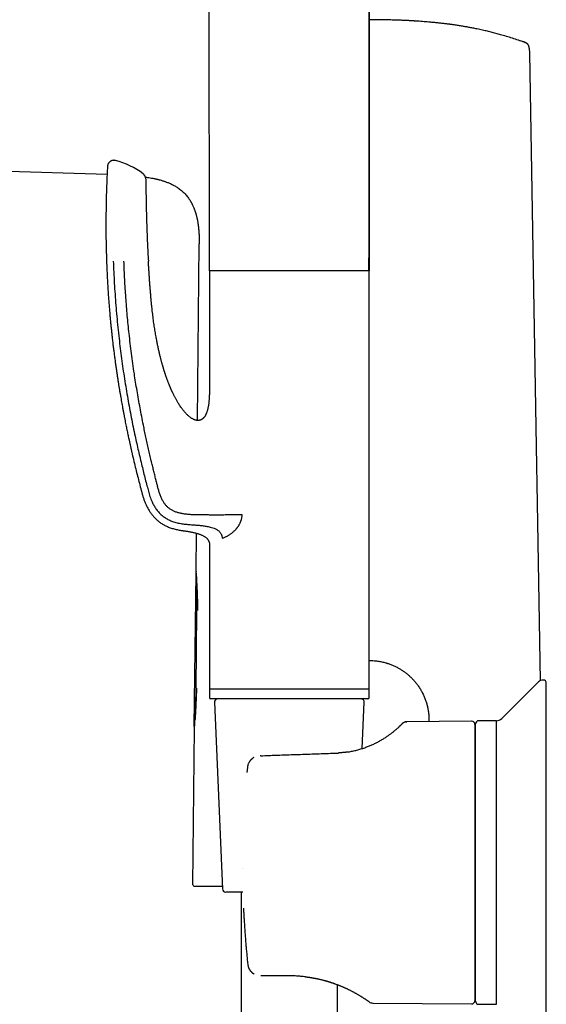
# Model space of a CAD drawing. Header units: millimetres. Extents: x 8 to 722, y 12 to 896.
# Tile 28 of 56: x 111 to 193, y 646 to 799. Entities that reach past the tile are written whole.
import ezdxf

# ---------------------------------------------------------------- set-up
doc = ezdxf.new("R2010")
doc.units = ezdxf.units.MM

msp = doc.modelspace()

# ---------------------------------------------------------------- linework, layer by layer
at = {"color": 7, "linetype": 'Continuous', "lineweight": 30}
for p, q in [((165.53, 883.38), (165.4, 759.6)), ((140.63, 759.6), (140.53, 857.76)), ((189.61, 795.1), (189.34, 795.19)), ((189.61, 795.1), (189.6, 795.1)), ((189.61, 795.1), (189.65, 795.08)), ((189.61, 795.1), (189.61, 795.1)), ((190.29, 794.21), (190.29, 794.17)), ((190.29, 794.17), (190.29, 794.2)), ((190.29, 794.17), (190.3, 793.42)), ((190.3, 793.42), (191.37, 732.29)), ((124.73, 774.56), (61.94, 776.59)), ((138.77, 736.36), (139.04, 763.82)), ((140.63, 759.6), (140.63, 742.1)), ((142.79, 759.6), (140.63, 759.6)), ((165.43, 759.6), (142.79, 759.6)), ((165.43, 694.6), (165.43, 759.6)), ((191.37, 732.29), (191.52, 723.53)), ((191.52, 723.53), (192, 695.93)), ((138.54, 712.96), (138.6, 718.85)), ((142.59, 718.05), (142.79, 718.14)), ((140.63, 717.1), (140.63, 694.6)), ((138.25, 688.81), (138.56, 712.63)), ((138.56, 712.66), (138.56, 712.73)), ((138.56, 712.56), (138.56, 712.58)), ((138.57, 694.66), (138.69, 706.73)), ((138.75, 706.86), (138.75, 706.86)), ((140.63, 694.8), (140.63, 693.3)), ((142.79, 694.6), (140.63, 694.6)), ((165.43, 694.6), (142.79, 694.6)), ((165.43, 693.3), (165.43, 694.8)), ((191.72, 695.74), (186, 690.05)), ((192.93, 639.84), (192.93, 695.53)), ((165.23, 693.1), (140.83, 693.1)), ((141.4, 692.57), (142.66, 663.57)), ((164.35, 685.39), (164.66, 692.57)), ((138.07, 664.22), (138.3, 688.54)), ((138.25, 688.81), (138.25, 688.85)), ((138.25, 688.81), (138.32, 688.85)), ((181.34, 689.64), (171.25, 689.56)), ((181.85, 689.14), (181.85, 646.22)), ((181.93, 646.16), (181.93, 689.21)), ((185.18, 689.71), (182.43, 689.71)), ((185.18, 645.66), (185.18, 689.71)), ((181.93, 688.28), (181.85, 688.28)), ((146.52, 682.45), (146.44, 681.69)), ((146.44, 681.69), (146.44, 681.68)), ((145.81, 663.1), (143.16, 663.1)), ((145.53, 663.1), (145.53, 615.02)), ((148.69, 650.08), (148.59, 650.08)), ((153.03, 650.08), (148.69, 650.08)), ((153.03, 650.08), (153.06, 650.08)), ((160.53, 615.27), (160.53, 648.7)), ((181.85, 647.08), (181.93, 647.08)), ((164.33, 646.78), (164.33, 646.78)), ((165.99, 645.85), (181.34, 645.72)), ((182.43, 645.66), (185.18, 645.66))]:
    msp.add_line(p, q, dxfattribs=at)
at = {"color": 7, "linetype": 'Continuous', "lineweight": 30, "flags": 128}
for points in [[(132.04, 773.94), (132.04, 773.94), (132.05, 773.94), (132.06, 773.94), (132.08, 773.93), (132.11, 773.93), (132.14, 773.92), (132.19, 773.91), (132.23, 773.9), (132.29, 773.89), (132.34, 773.88), (132.38, 773.87), (132.42, 773.86), (132.44, 773.85), (132.46, 773.85), (132.49, 773.84), (132.52, 773.83), (132.56, 773.82), (132.62, 773.81), (132.68, 773.79), (132.76, 773.77), (132.84, 773.75), (132.91, 773.74), (132.98, 773.72), (133.12, 773.68), (133.24, 773.64), (133.35, 773.61), (133.44, 773.58), (133.53, 773.55), (133.61, 773.53), (133.69, 773.5), (133.77, 773.47), (133.87, 773.44), (133.97, 773.4), (134.09, 773.35), (134.21, 773.31), (134.33, 773.26), (134.44, 773.21), (134.5, 773.18), (134.56, 773.16), (134.61, 773.13), (134.65, 773.11), (134.69, 773.09), (134.72, 773.08), (134.75, 773.07), (134.8, 773.04), (134.86, 773.01), (134.93, 772.98), (135.01, 772.93), (135.12, 772.88), (135.23, 772.81), (135.35, 772.74), (135.47, 772.67), (135.6, 772.59), (135.73, 772.5), (135.86, 772.41), (135.99, 772.31), (136.13, 772.21), (136.27, 772.09), (136.41, 771.97), (136.55, 771.84), (136.7, 771.7), (136.84, 771.56), (136.97, 771.42), (137.08, 771.28), (137.19, 771.15), (137.28, 771.03), (137.37, 770.91), (137.44, 770.8), (137.51, 770.7), (137.57, 770.62), (137.61, 770.55), (137.65, 770.48), (137.69, 770.42), (137.72, 770.37), (137.74, 770.33), (137.75, 770.32), (137.76, 770.29), (137.78, 770.27), (137.8, 770.23), (137.82, 770.19), (137.85, 770.14), (137.88, 770.09), (137.9, 770.03), (137.93, 769.98), (137.96, 769.93), (137.98, 769.88), (138.01, 769.82), (138.06, 769.72), (138.11, 769.61), (138.15, 769.5), (138.21, 769.37), (138.26, 769.23), (138.31, 769.09), (138.36, 768.96), (138.38, 768.89), (138.41, 768.83), (138.42, 768.77), (138.44, 768.72), (138.45, 768.68), (138.47, 768.64), (138.48, 768.6), (138.49, 768.56), (138.5, 768.52), (138.52, 768.47), (138.53, 768.41), (138.55, 768.34), (138.57, 768.26), (138.6, 768.17), (138.61, 768.1), (138.63, 768.03), (138.65, 767.96), (138.66, 767.9), (138.67, 767.85), (138.68, 767.81), (138.69, 767.78), (138.69, 767.76), (138.7, 767.74), (138.7, 767.72), (138.71, 767.68), (138.72, 767.63), (138.73, 767.57), (138.75, 767.5), (138.76, 767.44), (138.78, 767.32), (138.8, 767.21), (138.82, 767.08), (138.84, 766.96), (138.86, 766.85), (138.87, 766.76), (138.88, 766.67), (138.89, 766.59), (138.9, 766.51), (138.91, 766.44), (138.92, 766.36), (138.93, 766.28), (138.94, 766.2), (138.94, 766.12), (138.95, 766.04), (138.96, 765.96), (138.97, 765.89), (138.97, 765.86), (138.97, 765.82), (138.97, 765.79), (138.98, 765.76), (138.98, 765.72), (138.98, 765.69), (138.99, 765.66), (138.99, 765.63), (138.99, 765.59), (138.99, 765.56), (138.99, 765.53), (139, 765.5), (139, 765.46), (139, 765.42), (139, 765.39), (139, 765.35), (139, 765.32), (139.01, 765.28), (139.01, 765.25), (139.01, 765.25)], [(138.54, 712.95), (138.54, 712.95), (138.54, 712.96)], [(138.3, 688.54), (138.31, 688.55), (138.31, 688.55)], [(145.75, 666.69), (145.75, 666.69), (145.75, 666.68)], [(145.91, 660.59), (145.91, 660.6), (145.91, 660.6)]]:
    msp.add_lwpolyline(points, dxfattribs=at)
at = {"color": 7, "linetype": 'Continuous', "lineweight": 30}
for centre, radius, start, end in [((122.74, 764.37), 12.81, 53.651, 75.0307), ((129.74, 773.88), 1, 0.4565, 53.651), ((192.43, 695.03), 1, 90, 134.8031), ((192.43, 695.53), 0.5, 0, 90), ((140.83, 693.3), 0.2, 180, 270), ((141.9, 692.6), 0.5, 90, 182.4813), ((164.16, 692.6), 0.5, 357.5187, 90), ((165.23, 693.3), 0.2, 270, 0), ((185.16, 690.91), 1.2, 271, 314.8031), ((181.35, 689.14), 0.5, 0, 90.5), ((182.43, 689.21), 0.5, 90, 180), ((138.27, 664.22), 0.2, 179.4437, 270), ((143.16, 663.6), 0.5, 182.4813, 270), ((166, 646.85), 1, 233.8827, 269.5027), ((181.35, 646.22), 0.5, 269.5, 0), ((182.43, 646.16), 0.5, 180, 270)]:
    msp.add_arc(centre, radius, start, end, dxfattribs=at)
for points, knots in [([(165.39, 759.6), (165.39, 759.79), (165.39, 760.43), (165.4, 761.51), (165.4, 762.82), (165.4, 764.12), (165.4, 765.4), (165.4, 766.64), (165.4, 767.85), (165.4, 769.02), (165.4, 770.17), (165.4, 771.32), (165.4, 772.44), (165.4, 773.56), (165.4, 774.66), (165.41, 775.75), (165.41, 776.83), (165.41, 777.89), (165.41, 778.93), (165.41, 779.95), (165.41, 780.95), (165.41, 781.95), (165.41, 782.95), (165.41, 783.93), (165.42, 784.91), (165.42, 785.87), (165.42, 786.81), (165.42, 787.73), (165.42, 788.63), (165.42, 789.53), (165.42, 790.41), (165.42, 791.29), (165.42, 792.16), (165.43, 793.02), (165.43, 793.86), (165.43, 794.7), (165.43, 795.51), (165.43, 796.32), (165.43, 797.11), (165.43, 797.89), (165.43, 798.65), (165.44, 799.41), (165.44, 800.41), (165.44, 801.64), (165.44, 803.2), (165.44, 804.85), (165.45, 806.59), (165.45, 808.5), (165.45, 810.61), (165.46, 812.89), (165.46, 815.16), (165.46, 817.34), (165.46, 819.45), (165.47, 821.46), (165.47, 823.47), (165.47, 825.04), (165.47, 826.17), (165.47, 826.87), (165.47, 827.57), (165.47, 828.28), (165.47, 829), (165.47, 829.73), (165.47, 830.48), (165.48, 831.24), (165.48, 832.02), (165.48, 832.83), (165.48, 833.65), (165.48, 834.5), (165.48, 835.35), (165.48, 836.22), (165.48, 837.11), (165.48, 838), (165.48, 838.91), (165.48, 839.84), (165.49, 840.79), (165.49, 841.77), (165.49, 842.77), (165.49, 843.78), (165.49, 844.81), (165.49, 845.85), (165.49, 846.91), (165.49, 847.99), (165.49, 849.08), (165.49, 850.19), (165.5, 851.32), (165.5, 852.46), (165.5, 853.6), (165.5, 854.76), (165.5, 855.93), (165.5, 857.13), (165.5, 858.35), (165.5, 859.59), (165.51, 860.86), (165.51, 862.14), (165.51, 863.43), (165.51, 864.75), (165.51, 866.08), (165.51, 867.43), (165.51, 868.79), (165.52, 870.17), (165.52, 871.57), (165.52, 872.98), (165.52, 874.41), (165.52, 875.82), (165.52, 877.2), (165.52, 878.56), (165.53, 879.93), (165.53, 881.32), (165.53, 882.47), (165.53, 883.16), (165.53, 883.38)], [0, 0, 0, 0, 0.004755, 0.015474, 0.026073, 0.036553, 0.046913, 0.057155, 0.066702, 0.076143, 0.085478, 0.094708, 0.103831, 0.112848, 0.12176, 0.130565, 0.139265, 0.147859, 0.156196, 0.164432, 0.172565, 0.180596, 0.188668, 0.196635, 0.204495, 0.21225, 0.219899, 0.227309, 0.234617, 0.241822, 0.248926, 0.256069, 0.263107, 0.270038, 0.276863, 0.283582, 0.290194, 0.296701, 0.303087, 0.309368, 0.315543, 0.321647, 0.327736, 0.339662, 0.351541, 0.36562, 0.379631, 0.393575, 0.412144, 0.430593, 0.44892, 0.467126, 0.483537, 0.499848, 0.51606, 0.532173, 0.537821, 0.543457, 0.549087, 0.554815, 0.56068, 0.566571, 0.572594, 0.578747, 0.585032, 0.591565, 0.598233, 0.605038, 0.611978, 0.619054, 0.626135, 0.633348, 0.640691, 0.648165, 0.655927, 0.663825, 0.671859, 0.680029, 0.688336, 0.696779, 0.705358, 0.714055, 0.722887, 0.731855, 0.740958, 0.750197, 0.759404, 0.768741, 0.778209, 0.787808, 0.797738, 0.807804, 0.818006, 0.828345, 0.838819, 0.849431, 0.860178, 0.871062, 0.882082, 0.893238, 0.904531, 0.915959, 0.927524, 0.939226, 0.950072, 0.961032, 0.972107, 0.983297, 0.994601, 1, 1, 1, 1]), ([(182.06, 797.21), (181.92, 797.24), (181.59, 797.3), (181.06, 797.4), (180.48, 797.51), (179.89, 797.61), (179.3, 797.7), (178.71, 797.79), (178.31, 797.85), (178.09, 797.88), (178.02, 797.89), (177.96, 797.9), (177.89, 797.9), (177.82, 797.91), (177.58, 797.94), (177.17, 798), (176.56, 798.07), (175.95, 798.13), (175.32, 798.19), (174.73, 798.25), (174.19, 798.29), (173.7, 798.33), (173.32, 798.36), (173.05, 798.38), (172.9, 798.39), (172.76, 798.4), (172.62, 798.4), (172.48, 798.41), (172.35, 798.42), (172.22, 798.43), (172.04, 798.44), (171.82, 798.45), (171.56, 798.47), (171.29, 798.48), (171.01, 798.49), (170.71, 798.51), (170.39, 798.52), (170.03, 798.53), (169.63, 798.55), (169.22, 798.56), (168.81, 798.57), (168.4, 798.58), (167.99, 798.59), (167.57, 798.6), (167.13, 798.61), (166.68, 798.61), (166.22, 798.61), (165.81, 798.62), (165.55, 798.62), (165.44, 798.62)], [0, 0, 0, 0, 0.024757, 0.060684, 0.095996, 0.130696, 0.168161, 0.204889, 0.236601, 0.240711, 0.244812, 0.248903, 0.252984, 0.257056, 0.261117, 0.296427, 0.332615, 0.369683, 0.407633, 0.446468, 0.475511, 0.505031, 0.535029, 0.543959, 0.552931, 0.561944, 0.570338, 0.578036, 0.585979, 0.59417, 0.602606, 0.617488, 0.63308, 0.649383, 0.666397, 0.684123, 0.702561, 0.725204, 0.748837, 0.773459, 0.799069, 0.822771, 0.84726, 0.872536, 0.898599, 0.925448, 0.953082, 0.981499, 1, 1, 1, 1]), ([(189.61, 795.1), (189.35, 795.18), (188.78, 795.37), (187.89, 795.66), (186.96, 795.96), (186.09, 796.21), (185.28, 796.44), (184.54, 796.64), (183.79, 796.82), (183, 797.01), (182.24, 797.17), (181.74, 797.27), (181.53, 797.31)], [0, 0, 0, 0, 0.098341, 0.215183, 0.331972, 0.448685, 0.540327, 0.631913, 0.723446, 0.814936, 0.92381, 1, 1, 1, 1]), ([(189.61, 795.1), (189.44, 795.15), (189.2, 795.23), (188.97, 795.31), (188.91, 795.33)], [0, 0, 0, 0, 0.732147, 1, 1, 1, 1]), ([(190.29, 794.17), (190.29, 794.2), (190.29, 794.26), (190.27, 794.35), (190.24, 794.45), (190.21, 794.55), (190.16, 794.65), (190.1, 794.74), (190.03, 794.82), (189.96, 794.9), (189.87, 794.96), (189.79, 795.02), (189.7, 795.06), (189.64, 795.09), (189.61, 795.1)], [0, 0, 0, 0, 0.070803, 0.15343, 0.237909, 0.323836, 0.410758, 0.498193, 0.585638, 0.67259, 0.758564, 0.843108, 0.925815, 1, 1, 1, 1]), ([(124.8, 775.83), (124.78, 775.57), (124.75, 774.94), (124.7, 773.94), (124.66, 772.84), (124.62, 771.75), (124.59, 770.68), (124.57, 769.63), (124.56, 768.6), (124.55, 767.58), (124.55, 766.57), (124.55, 765.57), (124.56, 764.57), (124.58, 763.59), (124.6, 762.62), (124.63, 761.66), (124.66, 760.72), (124.7, 759.8), (124.74, 758.88), (124.79, 757.98), (124.84, 757.1), (124.89, 756.23), (124.95, 755.37), (125.02, 754.53), (125.08, 753.72), (125.15, 752.95), (125.21, 752.22), (125.28, 751.5), (125.35, 750.78), (125.43, 750.08), (125.5, 749.38), (125.58, 748.66), (125.67, 747.94), (125.76, 747.23), (125.85, 746.54), (125.94, 745.86), (126.03, 745.19), (126.12, 744.56), (126.21, 743.95), (126.29, 743.38), (126.38, 742.82), (126.46, 742.27), (126.55, 741.73), (126.63, 741.21), (126.72, 740.7), (126.81, 740.19), (126.89, 739.7), (126.98, 739.23), (127.06, 738.76), (127.15, 738.28), (127.24, 737.79), (127.33, 737.28), (127.43, 736.8), (127.52, 736.34), (127.6, 735.91), (127.69, 735.5), (127.76, 735.11), (127.84, 734.74), (127.92, 734.37), (127.99, 734.02), (128.06, 733.69), (128.15, 733.31), (128.24, 732.88), (128.35, 732.39), (128.46, 731.91), (128.62, 731.2), (128.83, 730.27), (129.11, 729.12), (129.39, 727.99), (129.67, 726.88), (129.88, 726.09), (130.01, 725.59), (130.06, 725.4), (130.12, 725.2), (130.17, 724.99), (130.23, 724.77), (130.3, 724.54), (130.37, 724.31), (130.46, 724.06), (130.55, 723.82), (130.64, 723.58), (130.74, 723.35), (130.85, 723.12), (130.97, 722.87), (131.1, 722.63), (131.24, 722.39), (131.38, 722.17), (131.53, 721.96), (131.69, 721.74), (131.86, 721.53), (132.05, 721.32), (132.25, 721.11), (132.45, 720.92), (132.66, 720.74), (132.87, 720.57), (133.1, 720.42), (133.34, 720.26), (133.58, 720.12), (133.84, 719.99), (134.11, 719.86), (134.39, 719.75), (134.68, 719.64), (134.98, 719.55), (135.29, 719.47), (135.6, 719.39), (135.93, 719.33), (136.23, 719.27), (136.44, 719.25), (136.53, 719.24)], [0, 0, 0, 0, 0.012785, 0.031248, 0.049482, 0.067486, 0.085261, 0.102496, 0.119511, 0.136305, 0.15288, 0.169566, 0.186025, 0.202255, 0.218257, 0.234031, 0.249577, 0.264896, 0.279987, 0.29485, 0.309485, 0.323893, 0.338073, 0.352025, 0.365749, 0.378129, 0.390317, 0.402314, 0.41412, 0.425733, 0.437154, 0.449395, 0.461407, 0.47319, 0.484744, 0.496069, 0.507164, 0.51803, 0.527788, 0.537353, 0.546725, 0.555903, 0.564887, 0.573677, 0.582273, 0.590675, 0.598882, 0.606894, 0.614712, 0.622334, 0.631067, 0.639528, 0.647717, 0.655634, 0.662679, 0.669494, 0.676078, 0.68243, 0.68855, 0.694438, 0.700095, 0.705519, 0.713732, 0.721927, 0.730123, 0.738321, 0.757843, 0.777372, 0.796908, 0.815565, 0.834229, 0.837515, 0.840807, 0.844228, 0.847826, 0.851604, 0.8555, 0.859584, 0.863857, 0.86832, 0.872318, 0.876462, 0.880753, 0.885192, 0.889779, 0.894516, 0.898696, 0.902992, 0.907403, 0.911927, 0.916566, 0.921317, 0.926184, 0.930539, 0.934985, 0.939522, 0.944151, 0.94887, 0.95368, 0.958577, 0.963566, 0.968647, 0.973821, 0.979087, 0.984443, 0.989887, 0.99542, 1, 1, 1, 1]), ([(126.05, 776.74), (126.02, 776.75), (125.97, 776.76), (125.88, 776.77), (125.8, 776.77), (125.72, 776.77), (125.64, 776.76), (125.57, 776.75), (125.5, 776.73), (125.43, 776.71), (125.38, 776.68), (125.33, 776.66), (125.28, 776.63), (125.24, 776.6), (125.19, 776.57), (125.14, 776.53), (125.09, 776.48), (125.04, 776.43), (124.99, 776.36), (124.94, 776.29), (124.89, 776.21), (124.85, 776.12), (124.83, 776.03), (124.8, 775.93), (124.8, 775.86), (124.8, 775.83)], [0, 0, 0, 0, 0.050048, 0.098823, 0.145902, 0.190894, 0.23345, 0.27327, 0.317088, 0.356266, 0.390555, 0.419784, 0.449133, 0.477702, 0.50999, 0.545945, 0.585475, 0.628436, 0.674627, 0.723778, 0.775552, 0.829545, 0.885294, 0.942291, 1, 1, 1, 1]), ([(130.7, 774.17), (130.8, 774.15), (131.03, 774.12), (131.4, 774.06), (131.81, 773.99), (132.07, 773.94), (132.19, 773.91)], [0, 0, 0, 0, 0.193717, 0.471986, 0.750167, 1, 1, 1, 1]), ([(130.74, 773.88), (130.75, 773.29), (130.76, 772.09), (130.79, 770.3), (130.83, 768.51), (130.88, 766.85), (130.93, 765.31), (130.99, 763.91), (131.06, 762.5), (131.11, 761.56), (131.14, 761.1)], [0, 0, 0, 0, 0.140001, 0.279998, 0.419994, 0.559993, 0.669994, 0.779996, 0.889998, 1, 1, 1, 1]), ([(138.81, 767.14), (138.83, 767.02), (138.87, 766.78), (138.91, 766.43), (138.95, 766.04), (138.99, 765.62), (139.01, 765.17), (139.03, 764.72), (139.04, 764.32), (139.04, 764.07), (139.04, 763.96)], [0, 0, 0, 0, 0.112448, 0.225111, 0.337758, 0.479363, 0.620986, 0.762633, 0.904297, 1, 1, 1, 1]), ([(139.04, 763.96), (139.04, 763.96), (139.04, 763.96), (139.04, 763.95), (139.04, 763.94), (139.04, 763.93), (139.04, 763.92), (139.04, 763.91), (139.04, 763.89), (139.04, 763.88), (139.04, 763.87), (139.04, 763.86), (139.04, 763.85), (139.04, 763.84), (139.04, 763.83), (139.04, 763.82), (139.04, 763.82)], [0, 0, 0, 0, 0.156126, 0.298744, 0.427874, 0.543535, 0.645756, 0.734578, 0.810061, 0.87231, 0.921514, 0.950092, 0.97191, 0.987794, 0.994144, 1, 1, 1, 1]), ([(125.69, 761.1), (125.71, 760.52), (125.76, 759.38), (125.85, 757.67), (125.96, 755.95), (126.08, 754.24), (126.23, 752.53), (126.4, 750.81), (126.58, 749.15), (126.77, 747.53), (126.97, 745.96), (127.19, 744.39), (127.43, 742.83), (127.68, 741.28), (127.94, 739.76), (128.21, 738.27), (128.48, 736.82), (128.77, 735.37), (129.06, 734.03), (129.33, 732.78), (129.59, 731.63), (129.86, 730.47), (130.13, 729.35), (130.39, 728.28), (130.65, 727.25), (130.87, 726.42), (131.04, 725.79), (131.15, 725.37), (131.26, 724.95), (131.39, 724.53), (131.54, 724.12), (131.7, 723.75), (131.85, 723.43), (131.99, 723.16), (132.15, 722.89), (132.32, 722.64), (132.5, 722.39), (132.7, 722.14), (132.92, 721.92), (133.14, 721.7), (133.39, 721.5), (133.64, 721.31), (133.91, 721.14), (134.18, 720.99), (134.46, 720.85), (134.75, 720.73), (135.07, 720.62), (135.41, 720.51), (135.79, 720.42), (136.16, 720.35), (136.41, 720.31), (136.53, 720.29)], [0, 0, 0, 0, 0.038871, 0.077719, 0.116565, 0.155432, 0.194343, 0.233327, 0.272387, 0.308233, 0.344083, 0.379894, 0.415629, 0.451255, 0.486724, 0.520375, 0.553833, 0.5872, 0.620611, 0.647017, 0.673663, 0.700641, 0.728041, 0.751687, 0.775748, 0.800243, 0.809985, 0.819794, 0.829669, 0.839611, 0.84962, 0.859695, 0.866605, 0.873544, 0.880514, 0.887516, 0.894554, 0.90162, 0.908707, 0.915814, 0.922937, 0.930068, 0.937198, 0.944314, 0.951414, 0.958492, 0.965539, 0.974284, 0.982952, 0.991531, 1, 1, 1, 1]), ([(145.69, 721.72), (145.59, 721.71), (145.39, 721.71), (145.09, 721.7), (144.78, 721.69), (144.47, 721.69), (144.15, 721.68), (143.81, 721.68), (143.44, 721.68), (143.05, 721.67), (142.66, 721.67), (142.27, 721.67), (141.89, 721.67), (141.52, 721.67), (141.16, 721.67), (140.81, 721.67), (140.47, 721.67), (140.12, 721.68), (139.8, 721.68), (139.48, 721.68), (139.18, 721.68), (138.88, 721.69), (138.59, 721.69), (138.28, 721.7), (137.95, 721.71), (137.61, 721.73), (137.27, 721.76), (136.94, 721.79), (136.64, 721.83), (136.37, 721.88), (136.12, 721.93), (135.89, 721.99), (135.65, 722.05), (135.43, 722.13), (135.22, 722.21), (135.01, 722.3), (134.82, 722.4), (134.63, 722.52), (134.44, 722.64), (134.27, 722.78), (134.1, 722.92), (133.95, 723.08), (133.8, 723.25), (133.66, 723.42), (133.54, 723.61), (133.41, 723.81), (133.28, 724.04), (133.16, 724.29), (133.05, 724.54), (132.95, 724.8), (132.86, 725.07), (132.78, 725.34), (132.68, 725.69), (132.57, 726.13), (132.44, 726.65), (132.29, 727.24), (132.13, 727.89), (131.95, 728.62), (131.77, 729.36), (131.57, 730.15), (131.37, 731.01), (131.17, 731.92), (130.96, 732.84), (130.76, 733.77), (130.56, 734.71), (130.34, 735.78), (130.1, 736.98), (129.85, 738.32), (129.61, 739.65), (129.38, 740.98), (129.16, 742.3), (128.95, 743.7), (128.73, 745.18), (128.52, 746.74), (128.33, 748.3), (128.15, 749.8), (128, 751.25), (127.87, 752.65), (127.75, 754.06), (127.64, 755.46), (127.55, 756.87), (127.47, 758.28), (127.4, 759.69), (127.37, 760.63), (127.35, 761.1)], [0, 0, 0, 0, 0.006988, 0.013962, 0.020917, 0.027847, 0.034744, 0.0416, 0.049768, 0.057859, 0.065863, 0.073767, 0.081565, 0.088739, 0.095805, 0.102753, 0.109574, 0.116258, 0.122794, 0.128823, 0.134726, 0.140512, 0.146184, 0.151746, 0.158673, 0.165438, 0.172052, 0.178524, 0.184862, 0.189757, 0.194582, 0.199344, 0.20405, 0.20871, 0.213089, 0.217439, 0.221765, 0.226072, 0.23037, 0.234665, 0.238965, 0.243275, 0.247604, 0.251957, 0.256335, 0.260739, 0.266078, 0.271457, 0.276876, 0.282331, 0.287826, 0.293358, 0.298929, 0.309245, 0.31969, 0.330262, 0.344626, 0.35922, 0.374027, 0.389026, 0.4071, 0.425376, 0.443815, 0.462374, 0.481012, 0.499687, 0.5263, 0.55284, 0.579247, 0.605515, 0.631674, 0.657755, 0.688419, 0.719033, 0.749633, 0.780251, 0.807625, 0.835045, 0.862507, 0.889995, 0.9175, 0.945009, 0.972512, 1, 1, 1, 1]), ([(140.63, 742.1), (140.63, 741.97), (140.63, 741.73), (140.63, 741.37), (140.62, 741.03), (140.62, 740.7), (140.61, 740.38), (140.6, 740.08), (140.58, 739.8), (140.56, 739.54), (140.54, 739.29), (140.52, 739.06), (140.49, 738.84), (140.46, 738.64), (140.42, 738.43), (140.38, 738.23), (140.33, 738.04), (140.28, 737.87), (140.23, 737.71), (140.18, 737.56), (140.13, 737.44), (140.09, 737.33), (140.05, 737.24), (140.01, 737.17), (139.97, 737.1), (139.94, 737.04), (139.9, 736.99), (139.86, 736.94), (139.81, 736.87), (139.75, 736.79), (139.69, 736.72), (139.63, 736.67), (139.58, 736.63), (139.54, 736.59), (139.51, 736.57), (139.49, 736.55), (139.47, 736.54), (139.45, 736.53), (139.42, 736.51), (139.39, 736.49), (139.35, 736.47), (139.32, 736.46), (139.29, 736.44), (139.27, 736.43), (139.24, 736.42), (139.2, 736.41), (139.15, 736.39), (139.1, 736.38), (139.04, 736.37), (138.98, 736.36), (138.9, 736.35), (138.8, 736.35), (138.67, 736.37), (138.56, 736.39), (138.45, 736.41), (138.36, 736.44), (138.27, 736.48), (138.19, 736.51), (138.08, 736.56), (137.94, 736.64), (137.78, 736.74), (137.62, 736.86), (137.45, 736.99), (137.28, 737.14), (137.11, 737.31), (136.93, 737.49), (136.76, 737.68), (136.6, 737.88), (136.43, 738.1), (136.27, 738.32), (136.1, 738.56), (135.93, 738.81), (135.79, 739.04), (135.66, 739.26), (135.55, 739.45), (135.44, 739.64), (135.34, 739.83), (135.24, 740.01), (135.16, 740.18), (135.08, 740.34), (135.01, 740.49), (134.94, 740.62), (134.88, 740.74), (134.83, 740.85), (134.79, 740.94), (134.75, 741.02), (134.73, 741.09), (134.7, 741.13), (134.69, 741.17), (134.67, 741.2), (134.66, 741.23), (134.64, 741.27), (134.62, 741.32), (134.6, 741.37), (134.57, 741.45), (134.53, 741.53), (134.49, 741.63), (134.44, 741.74), (134.4, 741.85), (134.35, 741.97), (134.3, 742.09), (134.25, 742.23), (134.18, 742.4), (134.11, 742.6), (134.03, 742.8), (133.96, 743), (133.9, 743.17), (133.85, 743.32), (133.8, 743.47), (133.76, 743.59), (133.72, 743.71), (133.69, 743.82), (133.66, 743.91), (133.63, 743.99), (133.61, 744.05), (133.6, 744.09), (133.59, 744.12), (133.59, 744.13), (133.58, 744.14), (133.58, 744.14), (133.58, 744.15), (133.58, 744.15), (133.57, 744.17), (133.56, 744.2), (133.55, 744.25), (133.53, 744.31), (133.51, 744.38), (133.48, 744.47), (133.45, 744.57), (133.42, 744.68), (133.38, 744.81), (133.34, 744.95), (133.3, 745.11), (133.25, 745.28), (133.2, 745.46), (133.14, 745.66), (133.09, 745.88), (133.03, 746.1), (132.97, 746.33), (132.91, 746.57), (132.85, 746.82), (132.79, 747.08), (132.73, 747.36), (132.67, 747.64), (132.61, 747.93), (132.55, 748.23), (132.49, 748.54), (132.43, 748.86), (132.36, 749.2), (132.3, 749.57), (132.23, 749.97), (132.16, 750.38), (132.09, 750.8), (132.03, 751.24), (131.96, 751.7), (131.9, 752.17), (131.84, 752.65), (131.78, 753.15), (131.72, 753.66), (131.66, 754.18), (131.61, 754.72), (131.56, 755.28), (131.51, 755.85), (131.46, 756.43), (131.41, 757.04), (131.36, 757.67), (131.32, 758.32), (131.27, 758.99), (131.23, 759.68), (131.18, 760.38), (131.15, 760.86), (131.14, 761.1)], [0, 0, 0, 0, 0.011069, 0.021739, 0.03201, 0.041882, 0.051354, 0.060427, 0.069101, 0.076702, 0.083967, 0.090898, 0.097496, 0.103758, 0.109683, 0.116007, 0.121896, 0.127354, 0.13238, 0.136972, 0.141132, 0.144353, 0.147256, 0.14984, 0.152106, 0.154054, 0.155771, 0.157617, 0.160278, 0.163218, 0.166435, 0.16846, 0.17047, 0.172151, 0.173487, 0.173949, 0.174494, 0.175274, 0.176287, 0.177535, 0.178778, 0.179967, 0.180859, 0.181507, 0.182224, 0.183531, 0.185104, 0.186855, 0.188623, 0.190407, 0.192208, 0.195863, 0.199556, 0.203052, 0.206326, 0.209355, 0.212141, 0.214736, 0.217381, 0.222808, 0.228543, 0.234653, 0.24108, 0.247833, 0.254944, 0.262418, 0.270255, 0.277959, 0.285985, 0.294331, 0.303, 0.31199, 0.321302, 0.327754, 0.334351, 0.341092, 0.347634, 0.353749, 0.359435, 0.364694, 0.369525, 0.373929, 0.377904, 0.381451, 0.384571, 0.387262, 0.389526, 0.390834, 0.391941, 0.392943, 0.393937, 0.395046, 0.396545, 0.398444, 0.400741, 0.403731, 0.406996, 0.410425, 0.414018, 0.417776, 0.421699, 0.425786, 0.431674, 0.437873, 0.444383, 0.451203, 0.456382, 0.461191, 0.465623, 0.469678, 0.473356, 0.476657, 0.479581, 0.482128, 0.484297, 0.485237, 0.48599, 0.486517, 0.486765, 0.486842, 0.486887, 0.487002, 0.48755, 0.48853, 0.489942, 0.491784, 0.494058, 0.496764, 0.499901, 0.503469, 0.507469, 0.5119, 0.516762, 0.522056, 0.527781, 0.533937, 0.540525, 0.547545, 0.554511, 0.561856, 0.56958, 0.577682, 0.586163, 0.595023, 0.603724, 0.612761, 0.622134, 0.631844, 0.641889, 0.653498, 0.665525, 0.677971, 0.690837, 0.704122, 0.717826, 0.73195, 0.746492, 0.761453, 0.776833, 0.792632, 0.808851, 0.825489, 0.842546, 0.860023, 0.877919, 0.897116, 0.916772, 0.936889, 0.957466, 0.978503, 1, 1, 1, 1]), ([(143.21, 718.32), (143.27, 718.34), (143.38, 718.39), (143.54, 718.48), (143.7, 718.57), (143.86, 718.68), (144.02, 718.79), (144.17, 718.91), (144.33, 719.05), (144.48, 719.19), (144.63, 719.34), (144.75, 719.47), (144.84, 719.59), (144.92, 719.68), (144.98, 719.76), (145.05, 719.85), (145.11, 719.94), (145.19, 720.05), (145.26, 720.18), (145.34, 720.33), (145.41, 720.46), (145.45, 720.57), (145.49, 720.65), (145.52, 720.74), (145.55, 720.83), (145.58, 720.92), (145.6, 721.01), (145.63, 721.12), (145.65, 721.25), (145.67, 721.4), (145.69, 721.56), (145.69, 721.66), (145.69, 721.72)], [0, 0, 0, 0, 0.052545, 0.104271, 0.155267, 0.205626, 0.255445, 0.304823, 0.353864, 0.40267, 0.45135, 0.500008, 0.52553, 0.55054, 0.575058, 0.599104, 0.622698, 0.645862, 0.68145, 0.716131, 0.75001, 0.769328, 0.78832, 0.807008, 0.825416, 0.843568, 0.861492, 0.879213, 0.909817, 0.940042, 0.970048, 1, 1, 1, 1]), ([(136.53, 720.29), (136.78, 720.26), (137.27, 720.2), (137.99, 720.15), (138.69, 720.1), (139.35, 720.04), (139.97, 719.96), (140.5, 719.87), (140.96, 719.76), (141.3, 719.64), (141.57, 719.52), (141.8, 719.4), (141.98, 719.27), (142.14, 719.14), (142.26, 719.01), (142.37, 718.87), (142.45, 718.72), (142.52, 718.56), (142.56, 718.39), (142.59, 718.22), (142.59, 718.11), (142.59, 718.05)], [0, 0, 0, 0, 0.107221, 0.210735, 0.309963, 0.404438, 0.493661, 0.577339, 0.636709, 0.693587, 0.730242, 0.765996, 0.800996, 0.826793, 0.852259, 0.87739, 0.902236, 0.926899, 0.951401, 0.975749, 1, 1, 1, 1]), ([(136.53, 719.23), (136.6, 719.22), (136.75, 719.21), (136.98, 719.17), (137.14, 719.15), (137.22, 719.14), (137.22, 719.14)], [0, 0, 0, 0, 0.317557, 0.651793, 0.999735, 1, 1, 1, 1]), ([(136.53, 719.23), (136.6, 719.22), (136.75, 719.21), (136.98, 719.17), (137.22, 719.14), (137.47, 719.1), (137.72, 719.05), (137.97, 719), (138.22, 718.95), (138.46, 718.89), (138.7, 718.82), (138.93, 718.75), (139.14, 718.68), (139.33, 718.6), (139.5, 718.52), (139.66, 718.44), (139.81, 718.36), (139.95, 718.26), (140.08, 718.16), (140.2, 718.06), (140.29, 717.97), (140.37, 717.87), (140.43, 717.78), (140.49, 717.67), (140.54, 717.57), (140.58, 717.46), (140.61, 717.34), (140.63, 717.22), (140.63, 717.14), (140.63, 717.1)], [0, 0, 0, 0, 0.044537, 0.091428, 0.140254, 0.190603, 0.242069, 0.294252, 0.343761, 0.39325, 0.442415, 0.490973, 0.538661, 0.576567, 0.613637, 0.649781, 0.684935, 0.719065, 0.752175, 0.784316, 0.808908, 0.833047, 0.856842, 0.880427, 0.903968, 0.927231, 0.950841, 0.97502, 1, 1, 1, 1]), ([(142.79, 718.14), (142.87, 718.17), (143.01, 718.23), (143.15, 718.29), (143.21, 718.32)], [0, 0, 0, 0, 0.559977, 1, 1, 1, 1]), ([(138.54, 712.95), (138.54, 712.95), (138.54, 712.95), (138.54, 712.95), (138.54, 712.94), (138.54, 712.94), (138.54, 712.93), (138.55, 712.92), (138.55, 712.91)], [0, 0, 0, 0, 0.082265, 0.229057, 0.395254, 0.581839, 0.789795, 1, 1, 1, 1]), ([(138.56, 712.64), (138.56, 712.66), (138.55, 712.71), (138.55, 712.77), (138.55, 712.84), (138.55, 712.89), (138.54, 712.91), (138.54, 712.92)], [0, 0, 0, 0, 0.122199, 0.352499, 0.583078, 0.816317, 1, 1, 1, 1]), ([(138.56, 712.65), (138.56, 712.69), (138.55, 712.76), (138.55, 712.84), (138.55, 712.89), (138.55, 712.91), (138.55, 712.92)], [0, 0, 0, 0, 0.265119, 0.593527, 0.839325, 1, 1, 1, 1]), ([(138.56, 712.59), (138.56, 712.59), (138.56, 712.62), (138.56, 712.64), (138.56, 712.67), (138.56, 712.68), (138.56, 712.69)], [0, 0, 0, 0, 0.093158, 0.39387, 0.696935, 1, 1, 1, 1]), ([(138.56, 712.65), (138.56, 712.62), (138.56, 712.6), (138.56, 712.56), (138.56, 712.56)], [0, 0, 0, 0, 0.959613, 1, 1, 1, 1]), ([(138.56, 712.56), (138.57, 712.53), (138.57, 712.47), (138.57, 712.37), (138.58, 712.26), (138.59, 712.13), (138.6, 711.99), (138.6, 711.84), (138.61, 711.67), (138.62, 711.5), (138.63, 711.31), (138.64, 711.12), (138.65, 710.9), (138.67, 710.67), (138.68, 710.42), (138.69, 710.15), (138.7, 709.88), (138.71, 709.6), (138.72, 709.32), (138.73, 709.02), (138.74, 708.72), (138.75, 708.42), (138.75, 708.11), (138.75, 707.8), (138.76, 707.49), (138.75, 707.17), (138.75, 706.96), (138.75, 706.86)], [0, 0, 0, 0, 0.0324278, 0.0656397, 0.098441, 0.1355049, 0.1726541, 0.2099965, 0.2474691, 0.2850068, 0.3225483, 0.3600615, 0.3975477, 0.4403794, 0.4832391, 0.5261525, 0.5691244, 0.6121537, 0.6552352, 0.698356, 0.7414959, 0.7846327, 0.8277457, 0.8708311, 0.9138959, 0.9569486, 1, 1, 1, 1]), ([(138.69, 706.73), (138.69, 706.82), (138.69, 706.98), (138.7, 707.22), (138.7, 707.47), (138.69, 707.72), (138.69, 707.96), (138.69, 708.21), (138.69, 708.45), (138.68, 708.69), (138.68, 708.93), (138.67, 709.16), (138.67, 709.39), (138.66, 709.62), (138.66, 709.85), (138.65, 710.07), (138.64, 710.28), (138.63, 710.49), (138.63, 710.68), (138.62, 710.87), (138.62, 711.04), (138.61, 711.21), (138.6, 711.38), (138.6, 711.54), (138.59, 711.68), (138.59, 711.82), (138.58, 711.95), (138.58, 712.06), (138.58, 712.17), (138.57, 712.26), (138.57, 712.35), (138.57, 712.43), (138.57, 712.5), (138.56, 712.54), (138.56, 712.56), (138.56, 712.56)], [0, 0, 0, 0, 0.030552, 0.061104, 0.091857, 0.122609, 0.153989, 0.185369, 0.216966, 0.248563, 0.279992, 0.311421, 0.343078, 0.374735, 0.407114, 0.439493, 0.472123, 0.504753, 0.535435, 0.566116, 0.597024, 0.627931, 0.659553, 0.691175, 0.723045, 0.754915, 0.784727, 0.814539, 0.844883, 0.875254, 0.905625, 0.935969, 0.966889, 0.997809, 1, 1, 1, 1]), ([(165.43, 699.07), (165.48, 699.07), (165.67, 699.07), (165.99, 699.05), (166.37, 699.03), (166.74, 698.98), (167.07, 698.93), (167.4, 698.86), (167.71, 698.79), (167.93, 698.73), (168.06, 698.7), (168.11, 698.68), (168.16, 698.67), (168.21, 698.65), (168.26, 698.63), (168.31, 698.62), (168.36, 698.6), (168.56, 698.54), (168.91, 698.41), (169.4, 698.19), (169.86, 697.96), (170.3, 697.71), (170.72, 697.44), (171.13, 697.14), (171.52, 696.82), (171.9, 696.47), (172.18, 696.18), (172.36, 695.98), (172.47, 695.86), (172.58, 695.73), (172.68, 695.61), (172.78, 695.48), (172.87, 695.36), (173.05, 695.11), (173.3, 694.74), (173.6, 694.23), (173.86, 693.71), (174.09, 693.17), (174.28, 692.63), (174.44, 692.08), (174.56, 691.52), (174.65, 690.96), (174.7, 690.4), (174.72, 689.94), (174.71, 689.67), (174.71, 689.59)], [0, 0, 0, 0, 0.0105602, 0.0382122, 0.0643722, 0.0890399, 0.1122153, 0.1338985, 0.1560261, 0.1763481, 0.1801279, 0.183838, 0.1874784, 0.1910491, 0.1945502, 0.1979816, 0.2013432, 0.2046352, 0.241264, 0.2771275, 0.3122258, 0.3465587, 0.3801263, 0.4129286, 0.4487577, 0.4836268, 0.5175361, 0.5287397, 0.5398344, 0.5508202, 0.5616972, 0.5724653, 0.5831245, 0.5936749, 0.6337743, 0.6736098, 0.7131816, 0.7524896, 0.7915339, 0.8303146, 0.8688318, 0.9070857, 0.9450761, 0.9828033, 1, 1, 1, 1]), ([(138.25, 688.85), (138.25, 688.85), (138.25, 688.86), (138.25, 688.89), (138.26, 688.92), (138.26, 688.97), (138.26, 689.02), (138.27, 689.09), (138.27, 689.16), (138.28, 689.25), (138.29, 689.34), (138.29, 689.44), (138.3, 689.55), (138.31, 689.67), (138.32, 689.8), (138.33, 689.94), (138.34, 690.09), (138.35, 690.24), (138.37, 690.4), (138.38, 690.56), (138.39, 690.74), (138.4, 690.92), (138.42, 691.1), (138.43, 691.3), (138.44, 691.5), (138.46, 691.7), (138.47, 691.91), (138.48, 692.13), (138.49, 692.35), (138.5, 692.57), (138.51, 692.8), (138.52, 693.04), (138.53, 693.27), (138.54, 693.53), (138.55, 693.8), (138.56, 694.08), (138.56, 694.37), (138.56, 694.56), (138.57, 694.66)], [0, 0, 0, 0, 0.026803, 0.05363, 0.080456, 0.107259, 0.134843, 0.162453, 0.190062, 0.217646, 0.244343, 0.271064, 0.297786, 0.324483, 0.351972, 0.379486, 0.407001, 0.43449, 0.460961, 0.487454, 0.513948, 0.540419, 0.567624, 0.594852, 0.622081, 0.649287, 0.67644, 0.703615, 0.73079, 0.757943, 0.785838, 0.813756, 0.841674, 0.86957, 0.902159, 0.934785, 0.967411, 1, 1, 1, 1]), ([(138.6, 694.78), (138.6, 694.7), (138.6, 694.54), (138.59, 694.29), (138.59, 694.03), (138.58, 693.78), (138.57, 693.52), (138.56, 693.27), (138.55, 693.03), (138.54, 692.79), (138.53, 692.54), (138.52, 692.28), (138.51, 692.02), (138.49, 691.76), (138.48, 691.51), (138.47, 691.26), (138.45, 691.03), (138.44, 690.8), (138.43, 690.58), (138.41, 690.37), (138.4, 690.17), (138.39, 689.98), (138.38, 689.86), (138.38, 689.81)], [0, 0, 0, 0, 0.042547, 0.086034, 0.130915, 0.176455, 0.221831, 0.266151, 0.31045, 0.354825, 0.399214, 0.44961, 0.499963, 0.550292, 0.60059, 0.650852, 0.701093, 0.751333, 0.801551, 0.851708, 0.901781, 0.951815, 1, 1, 1, 1]), ([(138.31, 688.55), (138.31, 688.55), (138.31, 688.57), (138.31, 688.61), (138.31, 688.66), (138.32, 688.73), (138.32, 688.81), (138.33, 688.91), (138.33, 689.03), (138.34, 689.16), (138.35, 689.32), (138.36, 689.5), (138.37, 689.63), (138.37, 689.72), (138.37, 689.74), (138.38, 689.75), (138.38, 689.75), (138.38, 689.76), (138.38, 689.78), (138.38, 689.79), (138.38, 689.8), (138.38, 689.8)], [0, 0, 0, 0, 0.074967, 0.158595, 0.242094, 0.325486, 0.40879, 0.492017, 0.575176, 0.668241, 0.76124, 0.854185, 0.947092, 0.965405, 0.973796, 0.974736, 0.976515, 0.979132, 0.986713, 0.997529, 1, 1, 1, 1]), ([(138.31, 688.55), (138.31, 688.55), (138.31, 688.57), (138.31, 688.61), (138.31, 688.66), (138.31, 688.73), (138.32, 688.79), (138.32, 688.84), (138.32, 688.85)], [0, 0, 0, 0, 0.16267, 0.356468, 0.551397, 0.744023, 0.936413, 1, 1, 1, 1]), ([(138.31, 688.55), (138.31, 688.55), (138.31, 688.55), (138.31, 688.55), (138.31, 688.55), (138.31, 688.55), (138.31, 688.55)], [0, 0, 0, 0, 0.250372, 0.601379, 0.903692, 1, 1, 1, 1]), ([(138.31, 688.55), (138.31, 688.55), (138.31, 688.55), (138.31, 688.55), (138.31, 688.55), (138.31, 688.55), (138.31, 688.55)], [0, 0, 0, 0, 0.317344, 0.638392, 0.997289, 1, 1, 1, 1]), ([(162.09, 684.86), (162.18, 684.87), (162.38, 684.9), (162.68, 684.96), (163.02, 685.03), (163.34, 685.11), (163.66, 685.19), (163.98, 685.28), (164.29, 685.37), (164.59, 685.47), (164.89, 685.58), (165.18, 685.69), (165.46, 685.8), (165.73, 685.91), (166, 686.03), (166.26, 686.15), (166.51, 686.28), (166.76, 686.41), (167.02, 686.55), (167.29, 686.7), (167.54, 686.85), (167.78, 687), (168.01, 687.14), (168.22, 687.29), (168.42, 687.43), (168.61, 687.56), (168.79, 687.69), (168.95, 687.82), (169.11, 687.95), (169.26, 688.07), (169.41, 688.19), (169.54, 688.31), (169.67, 688.42), (169.79, 688.53), (169.91, 688.63), (170.01, 688.73), (170.11, 688.82), (170.19, 688.9), (170.27, 688.98), (170.34, 689.04), (170.4, 689.1), (170.44, 689.15), (170.48, 689.19), (170.51, 689.22), (170.53, 689.24), (170.54, 689.25), (170.54, 689.25), (170.54, 689.25)], [0, 0, 0, 0, 0.01505, 0.034828, 0.054732, 0.074563, 0.094338, 0.114077, 0.133799, 0.153525, 0.173272, 0.192912, 0.212515, 0.232101, 0.251689, 0.271298, 0.290946, 0.310654, 0.333521, 0.356408, 0.379345, 0.40236, 0.425481, 0.448735, 0.470611, 0.492552, 0.51458, 0.536715, 0.55898, 0.581393, 0.6033, 0.627235, 0.651262, 0.675404, 0.699684, 0.724123, 0.749658, 0.775272, 0.80099, 0.826836, 0.852831, 0.878678, 0.9029, 0.927125, 0.951372, 0.975657, 1, 1, 1, 1]), ([(170.54, 689.25), (170.57, 689.28), (170.62, 689.33), (170.71, 689.39), (170.81, 689.45), (170.91, 689.5), (170.98, 689.52), (171.02, 689.53)], [0, 0, 0, 0, 0.196279, 0.395709, 0.597112, 0.799242, 1, 1, 1, 1]), ([(171.25, 689.55), (171.23, 689.55), (171.19, 689.55), (171.13, 689.55), (171.07, 689.54), (171.03, 689.53), (171.01, 689.52)], [0, 0, 0, 0, 0.250566, 0.500805, 0.750642, 1, 1, 1, 1]), ([(171.1, 689.54), (171.11, 689.54), (171.16, 689.55), (171.22, 689.56), (171.25, 689.56)], [0, 0, 0, 0, 0.272104, 1, 1, 1, 1]), ([(171.25, 689.56), (171.25, 689.56), (171.25, 689.56), (171.25, 689.55), (171.25, 689.55)], [0, 0, 0, 0, 0.7561576, 1, 1, 1, 1]), ([(165.35, 685.75), (165.35, 685.75), (165.36, 685.76), (165.38, 685.77), (165.38, 685.77), (165.38, 685.77)], [0, 0, 0, 0, 0.1070145, 0.5533014, 1, 1, 1, 1]), ([(147.5, 683.98), (147.49, 683.98), (147.46, 683.96), (147.41, 683.93), (147.35, 683.88), (147.28, 683.83), (147.21, 683.77), (147.13, 683.7), (147.05, 683.62), (146.97, 683.53), (146.89, 683.44), (146.82, 683.33), (146.75, 683.21), (146.68, 683.08), (146.63, 682.94), (146.58, 682.79), (146.54, 682.63), (146.53, 682.52), (146.52, 682.46)], [0, 0, 0, 0, 0.015497, 0.054303, 0.094394, 0.139677, 0.190366, 0.246455, 0.308119, 0.375446, 0.439076, 0.507199, 0.57993, 0.65734, 0.738893, 0.823722, 0.911071, 1, 1, 1, 1]), ([(148.62, 684.27), (149.41, 684.3), (150.97, 684.36), (153.31, 684.44), (155.65, 684.52), (157.97, 684.6), (159.51, 684.66), (160.28, 684.68)], [0, 0, 0, 0, 0.201917, 0.402875, 0.602875, 0.801917, 1, 1, 1, 1]), ([(160.28, 684.68), (160.4, 684.69), (160.55, 684.69), (160.7, 684.7), (160.74, 684.71)], [0, 0, 0, 0, 0.763198, 1, 1, 1, 1]), ([(162.09, 684.86), (162.09, 684.85), (162.07, 684.85), (162.05, 684.85), (162.02, 684.84), (162, 684.84), (161.96, 684.84), (161.92, 684.83), (161.88, 684.82), (161.82, 684.81), (161.75, 684.8), (161.67, 684.79), (161.54, 684.78), (161.38, 684.76), (161.17, 684.74), (160.95, 684.72), (160.79, 684.71), (160.72, 684.7)], [0, 0, 0, 0, 0.023638, 0.044124, 0.061948, 0.08377, 0.107709, 0.134597, 0.170079, 0.209667, 0.26216, 0.320498, 0.384602, 0.527265, 0.677391, 0.83498, 1, 1, 1, 1]), ([(162.08, 684.85), (162.08, 684.85), (162.05, 684.85), (162, 684.84), (161.96, 684.84), (161.95, 684.83)], [0, 0, 0, 0, 0.142724, 0.596051, 1, 1, 1, 1]), ([(138.27, 664.02), (138.27, 664.02), (138.27, 664.02), (138.27, 664.02), (138.27, 664.02), (138.27, 664.02), (138.27, 664.02), (138.27, 664.02), (138.27, 664.02), (138.27, 664.02), (138.27, 664.02), (138.27, 664.02), (138.27, 664.02), (138.27, 664.02), (138.27, 664.02), (138.27, 664.02), (138.27, 664.02), (138.27, 664.02), (138.27, 664.02), (138.27, 664.02), (138.27, 664.02), (138.28, 664.02), (138.28, 664.02), (138.29, 664.02), (138.29, 664.02), (138.3, 664.02), (138.31, 664.02), (138.32, 664.02), (138.33, 664.02), (138.35, 664.02), (138.37, 664.02), (138.39, 664.02), (138.42, 664.02), (138.45, 664.02), (138.48, 664.02), (138.52, 664.02), (138.58, 664.02), (138.64, 664.02), (138.69, 664.02), (138.72, 664.02), (138.73, 664.02), (138.74, 664.02), (138.75, 664.02), (138.76, 664.02), (138.79, 664.02), (138.83, 664.02), (138.91, 664.02), (138.99, 664.02), (139.07, 664.02), (139.13, 664.02), (139.18, 664.02), (139.24, 664.02), (139.29, 664.02), (139.35, 664.02), (139.44, 664.02), (139.55, 664.02), (139.7, 664.02), (139.83, 664.02), (139.93, 664.02), (140, 664.02), (140.07, 664.02), (140.14, 664.02), (140.21, 664.02), (140.32, 664.02), (140.46, 664.02), (140.65, 664.02), (140.85, 664.02), (141.06, 664.02), (141.28, 664.02), (141.51, 664.02), (141.75, 664.02), (142, 664.02), (142.26, 664.02), (142.47, 664.02), (142.6, 664.02), (142.64, 664.02)], [0, 0, 0, 0, 0.001964, 0.003698, 0.004859, 0.005041, 0.005195, 0.005551, 0.006895, 0.008234, 0.009567, 0.010895, 0.024019, 0.036567, 0.039759, 0.04291, 0.046023, 0.049096, 0.05213, 0.055489, 0.075019, 0.093993, 0.112677, 0.130789, 0.148329, 0.165298, 0.181697, 0.197524, 0.21629, 0.234918, 0.259251, 0.283009, 0.306194, 0.328806, 0.351945, 0.376475, 0.408248, 0.439338, 0.466138, 0.469609, 0.473071, 0.476525, 0.479969, 0.483405, 0.486831, 0.510989, 0.534632, 0.557767, 0.580401, 0.592061, 0.603587, 0.61498, 0.626242, 0.638109, 0.65072, 0.675629, 0.700137, 0.724261, 0.733639, 0.742962, 0.752231, 0.761448, 0.770614, 0.779731, 0.800914, 0.822087, 0.843269, 0.864479, 0.885737, 0.907061, 0.928471, 0.949321, 0.970121, 0.990889, 1, 1, 1, 1]), ([(145.91, 660.6), (145.92, 660.35), (145.94, 659.86), (145.99, 659.11), (146.03, 658.34), (146.08, 657.55), (146.14, 656.75), (146.2, 655.95), (146.26, 655.15), (146.33, 654.36), (146.41, 653.54), (146.48, 652.72), (146.54, 652.16), (146.57, 651.88)], [0, 0, 0, 0, 0.084317, 0.170489, 0.258517, 0.348401, 0.440141, 0.533739, 0.623689, 0.71529, 0.808542, 0.903445, 1, 1, 1, 1]), ([(146.57, 651.88), (146.58, 651.82), (146.59, 651.72), (146.63, 651.56), (146.67, 651.42), (146.73, 651.28), (146.78, 651.16), (146.85, 651.06), (146.91, 650.96), (146.97, 650.87), (147.04, 650.79), (147.11, 650.71), (147.17, 650.65), (147.24, 650.59), (147.3, 650.54), (147.37, 650.48), (147.46, 650.42), (147.52, 650.38), (147.56, 650.36), (147.56, 650.36)], [0, 0, 0, 0, 0.087174, 0.171462, 0.251547, 0.327035, 0.397817, 0.463873, 0.525277, 0.582025, 0.641176, 0.694255, 0.741406, 0.787041, 0.833349, 0.880362, 0.928078, 0.996024, 1, 1, 1, 1]), ([(155.56, 649.93), (155.56, 649.93), (155.44, 649.94), (155.2, 649.97), (154.84, 650), (154.48, 650.03), (154.12, 650.05), (153.76, 650.07), (153.39, 650.08), (153.15, 650.08), (153.03, 650.08)], [0, 0, 0, 0, 0.003731, 0.145584, 0.28745, 0.429416, 0.571568, 0.713993, 0.856775, 1, 1, 1, 1]), ([(155.56, 649.93), (155.58, 649.93), (155.63, 649.92), (155.7, 649.91), (155.78, 649.9), (155.86, 649.89), (155.93, 649.88), (156.01, 649.87), (156.11, 649.86), (156.23, 649.84), (156.36, 649.82), (156.47, 649.8), (156.57, 649.79), (156.66, 649.77), (156.75, 649.75), (156.86, 649.73), (156.98, 649.71), (157.12, 649.69), (157.27, 649.66), (157.43, 649.62), (157.6, 649.58), (157.78, 649.54), (157.98, 649.5), (158.17, 649.45), (158.36, 649.4), (158.54, 649.35), (158.72, 649.3), (158.92, 649.24), (159.12, 649.18), (159.32, 649.12), (159.54, 649.05), (159.77, 648.97), (160.02, 648.89), (160.25, 648.8), (160.47, 648.72), (160.68, 648.64), (160.88, 648.56), (161.07, 648.48), (161.24, 648.41), (161.4, 648.34), (161.55, 648.27), (161.69, 648.21), (161.82, 648.15), (161.95, 648.1), (162.06, 648.04), (162.18, 647.98), (162.31, 647.92), (162.46, 647.84), (162.63, 647.76), (162.79, 647.67), (162.96, 647.59), (163.11, 647.5), (163.27, 647.41), (163.43, 647.32), (163.59, 647.23), (163.74, 647.15), (163.88, 647.06), (164.01, 646.98), (164.13, 646.91), (164.25, 646.83), (164.38, 646.75), (164.5, 646.67), (164.62, 646.59), (164.73, 646.52), (164.84, 646.45), (164.93, 646.38), (164.99, 646.34), (165.01, 646.33), (165.02, 646.32)], [0, 0, 0, 0, 0.00457, 0.010026, 0.015156, 0.020664, 0.026527, 0.03227, 0.037802, 0.04805, 0.057479, 0.065206, 0.072279, 0.078695, 0.084806, 0.092808, 0.101856, 0.111939, 0.123033, 0.135133, 0.147992, 0.161814, 0.176597, 0.192339, 0.205872, 0.220043, 0.234856, 0.250312, 0.266416, 0.28298, 0.299226, 0.320923, 0.341889, 0.362131, 0.381656, 0.400792, 0.419048, 0.436441, 0.452985, 0.468696, 0.483583, 0.497654, 0.51089, 0.523327, 0.535242, 0.547655, 0.560662, 0.578604, 0.597599, 0.617654, 0.636462, 0.656124, 0.676623, 0.697872, 0.719865, 0.742614, 0.762679, 0.783316, 0.804283, 0.82494, 0.845266, 0.871416, 0.897053, 0.922137, 0.948359, 0.97382, 0.998505, 1, 1, 1, 1]), ([(158.36, 649.39), (158.37, 649.39), (158.39, 649.39), (158.43, 649.38), (158.48, 649.36), (158.54, 649.35), (158.61, 649.33), (158.7, 649.3), (158.79, 649.28), (158.9, 649.25), (159.01, 649.21), (159.13, 649.18), (159.24, 649.14), (159.36, 649.11), (159.49, 649.06), (159.63, 649.02), (159.75, 648.98), (159.85, 648.94), (159.92, 648.92), (159.98, 648.9), (160.03, 648.88), (160.08, 648.86), (160.12, 648.85), (160.15, 648.84), (160.18, 648.83), (160.19, 648.82)], [0, 0, 0, 0, 0.013884, 0.033857, 0.059968, 0.092515, 0.131324, 0.176399, 0.227744, 0.285368, 0.347814, 0.410125, 0.469884, 0.527096, 0.608933, 0.684933, 0.755099, 0.819467, 0.852962, 0.884615, 0.914292, 0.940623, 0.964275, 0.984007, 1, 1, 1, 1]), ([(160.53, 648.7), (160.59, 648.67), (160.74, 648.62), (160.94, 648.54), (161.07, 648.48), (161.11, 648.46)], [0, 0, 0, 0, 0.307684, 0.752208, 1, 1, 1, 1]), ([(164.36, 646.76), (164.36, 646.76), (164.36, 646.76), (164.35, 646.77), (164.34, 646.78), (164.33, 646.78)], [0, 0, 0, 0, 0.380278, 0.76043, 1, 1, 1, 1]), ([(165.41, 646.05), (165.41, 646.05), (165.4, 646.05), (165.39, 646.06), (165.36, 646.08), (165.32, 646.11), (165.27, 646.15), (165.21, 646.19), (165.13, 646.24), (165.07, 646.29), (165.02, 646.32), (165.01, 646.33)], [0, 0, 0, 0, 0.120971, 0.241472, 0.361637, 0.481599, 0.601492, 0.721451, 0.842244, 0.962624, 1, 1, 1, 1])]:
    msp.add_open_spline(points, degree=3, knots=knots, dxfattribs=at)
msp.add_open_spline([(148.62, 684.27), (148.6, 684.27), (148.55, 684.27), (148.5, 684.27), (148.48, 684.27)], degree=3, dxfattribs=at)

doc.saveas('drawing.dxf')
